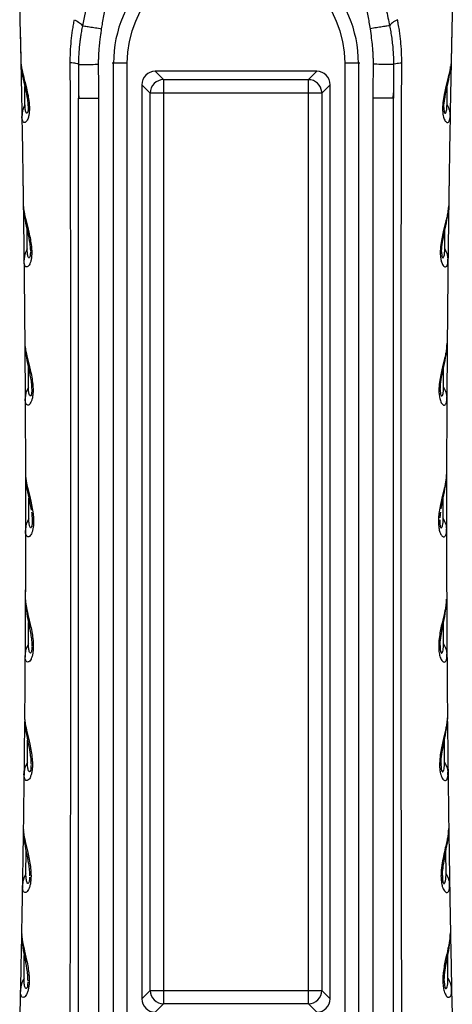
# Model space of a CAD drawing. Header units: millimetres. Extents: x 13 to 546, y 13 to 419.
# Tile 12 of 20: x 312 to 344, y 221 to 294. Entities that reach past the tile are written whole.
import ezdxf

# ---------------------------------------------------------------- set-up
doc = ezdxf.new("R2010")
doc.units = ezdxf.units.MM
doc.header["$LTSCALE"] = 2

msp = doc.modelspace()

# ---------------------------------------------------------------- linework, layer by layer
for p, q in [((312.406, 291.261), (312.415, 291.181)), ((316.686, 291.077), (316.689, 288.952)), ((319.291, 291.164), (319.196, 291.164)), ((320.288, 291.164), (319.291, 291.164)), ((319.291, 219.964), (319.291, 291.164)), ((320.288, 291.164), (320.288, 219.964)), ((336.493, 219.964), (336.493, 291.164)), ((337.489, 291.164), (336.493, 291.164)), ((337.489, 291.164), (337.489, 219.964)), ((337.584, 291.164), (337.489, 291.164)), ((340.095, 291.077), (340.091, 288.954)), ((323.006, 289.944), (322.386, 290.564)), ((334.394, 290.564), (322.386, 290.564)), ((334.394, 290.564), (333.774, 289.944)), ((312.712, 288.08), (312.698, 289.445)), ((321.39, 289.568), (322.01, 288.947)), ((321.39, 289.568), (321.39, 221.56)), ((323.006, 289.944), (333.774, 289.944)), ((333.774, 288.947), (333.774, 289.944)), ((334.77, 288.947), (335.39, 289.568)), ((335.39, 221.56), (335.39, 289.568)), ((344.068, 288.08), (344.082, 289.447)), ((316.689, 288.952), (316.69, 288.558)), ((316.69, 288.965), (316.715, 288.558)), ((322.01, 222.18), (322.01, 288.947)), ((333.774, 288.947), (323.006, 288.947)), ((323.006, 288.947), (323.006, 222.18)), ((334.77, 288.947), (333.774, 288.947)), ((333.774, 222.18), (333.774, 288.947)), ((334.77, 288.947), (334.77, 222.18)), ((340.066, 288.558), (340.09, 288.967)), ((340.091, 288.954), (340.09, 288.558)), ((316.69, 288.558), (316.742, 288.558)), ((316.69, 220.064), (316.69, 288.558)), ((318.19, 220.064), (318.19, 288.558)), ((338.59, 220.064), (338.59, 288.558)), ((340.09, 288.558), (340.038, 288.558)), ((340.09, 220.064), (340.09, 288.558)), ((312.492, 287.292), (312.481, 287.197)), ((344.288, 287.292), (344.299, 287.197)), ((312.589, 280.56), (312.599, 280.474)), ((312.877, 277.344), (312.868, 278.762)), ((343.904, 277.344), (343.912, 278.761)), ((312.651, 276.559), (312.639, 276.464)), ((344.129, 276.558), (344.141, 276.464)), ((344.131, 276.379), (344.14, 276.588)), ((312.7, 270.325), (312.71, 270.229)), ((312.969, 267.075), (312.964, 268.548)), ((343.811, 267.075), (343.816, 268.55)), ((312.737, 266.291), (312.725, 266.197)), ((312.727, 266.321), (312.735, 266.111)), ((344.043, 266.291), (344.055, 266.197)), ((344.045, 266.111), (344.053, 266.321)), ((312.747, 260.563), (312.757, 260.463)), ((312.998, 257.283), (312.997, 258.809)), ((343.782, 257.283), (343.783, 258.809)), ((313.242, 257.187), (313.248, 257.085)), ((343.532, 257.085), (343.538, 257.187)), ((343.538, 257.181), (343.533, 256.984)), ((312.75, 256.531), (312.757, 256.318)), ((344.023, 256.318), (344.03, 256.531)), ((312.738, 251.287), (312.748, 251.179)), ((312.971, 247.975), (312.975, 249.55)), ((343.809, 247.975), (343.805, 249.551)), ((312.728, 247.193), (312.715, 247.1)), ((312.719, 247.224), (312.724, 247.012)), ((344.052, 247.193), (344.066, 247.1)), ((344.056, 247.012), (344.062, 247.224)), ((344.092, 242.391), (344.099, 242.47)), ((312.898, 239.162), (312.906, 240.785)), ((343.882, 239.162), (343.874, 240.787)), ((312.65, 238.381), (312.635, 238.288)), ((312.64, 238.413), (312.644, 238.199)), ((344.13, 238.382), (344.145, 238.288)), ((344.136, 238.199), (344.14, 238.413)), ((312.585, 234.221), (312.594, 234.105)), ((312.786, 230.853), (312.799, 232.522)), ((343.995, 230.853), (343.982, 232.522)), ((312.532, 230.072), (312.518, 229.979)), ((312.523, 230.105), (312.526, 229.889)), ((344.248, 230.072), (344.263, 229.979)), ((344.254, 229.889), (344.257, 230.104)), ((312.457, 226.449), (312.466, 226.329)), ((312.642, 223.055), (312.66, 224.769)), ((344.138, 223.055), (344.12, 224.77)), ((312.384, 222.276), (312.369, 222.183)), ((312.375, 222.308), (312.377, 222.091)), ((322.01, 222.18), (321.39, 221.56)), ((322.01, 222.18), (323.006, 222.18)), ((323.006, 222.18), (333.774, 222.18)), ((323.006, 222.18), (323.006, 221.184)), ((333.774, 221.184), (333.774, 222.18)), ((333.774, 222.18), (334.77, 222.18)), ((335.39, 221.56), (334.77, 222.18)), ((344.396, 222.276), (344.411, 222.183)), ((344.403, 222.091), (344.405, 222.309)), ((344.411, 222.183), (344.449, 220.444)), ((322.386, 220.564), (323.006, 221.184)), ((333.774, 221.184), (323.006, 221.184)), ((333.774, 221.184), (334.394, 220.564))]:
    msp.add_line(p, q)
at = {"flags": 128}
for points in [[(323.006, 289.944), (323.006, 289.911), (323.006, 289.844), (323.006, 289.747), (323.006, 289.623), (323.006, 289.476), (323.006, 289.31), (323.006, 289.132), (323.006, 288.947)], [(323.006, 288.947), (322.822, 288.947), (322.644, 288.947), (322.478, 288.947), (322.331, 288.947), (322.206, 288.947), (322.109, 288.947), (322.043, 288.947), (322.01, 288.947)], [(343.569, 266.885), (343.569, 266.764), (343.577, 266.644), (343.583, 266.593), (343.591, 266.547), (343.606, 266.487), (343.624, 266.444), (343.644, 266.417), (343.665, 266.407), (343.694, 266.417), (343.722, 266.454), (343.772, 266.603), (343.802, 266.826), (343.811, 267.075), (343.811, 267.075)]]:
    msp.add_lwpolyline(points, dxfattribs=at)
for centre, radius, start, end in [((328.29, 291.164), 8.999, 90, 180), ((328.49, 291.164), 8.999, 0, 90), ((328.29, 291.164), 8.002, 90, 180), ((328.49, 291.164), 8.002, 0, 90), ((323.015, 288.939), 1.005, 90.50786, 179.4917), ((333.765, 288.938), 1.005, 5.47325, 89.48486), ((333.773, 288.94), 0.997, 0.43604, 5.42886), ((323.015, 222.189), 1.005, 180.50813, 269.49187), ((333.765, 222.189), 1.005, 270.50813, 359.49187)]:
    msp.add_arc(centre, radius, start, end)
for centre, major_axis, start_param, end_param in [((322.394, 289.56), (-0.712, 0.712), 5.501554, 7.064765), ((334.386, 289.56), (0.712, 0.712), 5.50156, 7.064765), ((322.394, 221.568), (-0.712, -0.712), 5.501554, 7.064765), ((334.386, 221.568), (0.712, -0.712), 5.501554, 7.064769)]:
    msp.add_ellipse(centre, major_axis=major_axis, ratio=0.992433, start_param=start_param, end_param=end_param)
for points, knots in [([(317.885, 297.652), (317.746, 297.067), (317.577, 296.467), (317.257, 295.239), (317.102, 294.609), (316.977, 293.958)], [0, 0, 0, 0, 0.5, 0.5, 1, 1, 1, 1]), ([(318.409, 293.736), (318.432, 293.878), (318.483, 294.198), (318.592, 294.838), (318.735, 295.654), (318.861, 296.455), (318.931, 297.019), (318.959, 297.342), (318.971, 297.503), (318.977, 297.584)], [0, 0, 0, 0, 0.11091, 0.25, 0.5, 0.75, 0.875, 0.9375, 1, 1, 1, 1]), ([(338.371, 293.736), (338.346, 293.896), (338.295, 294.216), (338.185, 294.855), (338.045, 295.654), (337.919, 296.455), (337.84, 297.099), (337.816, 297.422), (337.804, 297.584)], [0, 0, 0, 0, 0.125001, 0.250002, 0.500004, 0.749998, 0.874999, 1, 1, 1, 1]), ([(338.896, 297.652), (338.931, 297.509), (339.003, 297.215), (339.122, 296.766), (339.247, 296.297), (339.388, 295.765), (339.535, 295.182), (339.681, 294.564), (339.763, 294.157), (339.804, 293.958)], [0, 0, 0, 0, 0.116705, 0.238953, 0.366729, 0.500007, 0.673902, 0.840524, 1, 1, 1, 1]), ([(316.076, 291.202), (316.076, 291.339), (316.077, 291.611), (316.097, 292.153), (316.146, 292.827), (316.229, 293.491), (316.313, 294.016), (316.363, 294.276), (316.388, 294.406)], [0, 0, 0, 0, 0.125, 0.25, 0.5, 0.75, 0.875, 1, 1, 1, 1]), ([(316.388, 294.406), (316.539, 294.33), (316.668, 294.252), (316.868, 294.099), (316.938, 294.025), (316.977, 293.958)], [0, 0, 0, 0, 0.5, 0.5, 1, 1, 1, 1]), ([(316.977, 293.958), (316.95, 293.814), (316.9, 293.543), (316.84, 293.16), (316.795, 292.827), (316.745, 292.395), (316.696, 291.817), (316.689, 291.332), (316.686, 291.077)], [0, 0, 0, 0, 0.151756, 0.285923, 0.402128, 0.50003, 0.73657, 1, 1, 1, 1]), ([(316.977, 293.958), (317.015, 293.952), (317.079, 293.942), (317.257, 293.914), (317.373, 293.897), (317.639, 293.855), (317.79, 293.832), (318.1, 293.784), (318.259, 293.759), (318.409, 293.736)], [0, 0, 0, 0, 0.25, 0.25, 0.5, 0.5, 0.75, 0.75, 1, 1, 1, 1]), ([(339.804, 293.958), (339.764, 293.952), (339.697, 293.941), (339.513, 293.913), (339.396, 293.895), (339.127, 293.853), (338.977, 293.83), (338.671, 293.782), (338.517, 293.758), (338.371, 293.736)], [0, 0, 0, 0, 0.25, 0.25, 0.5, 0.5, 0.75, 0.75, 1, 1, 1, 1]), ([(340.392, 294.406), (340.248, 294.333), (340.119, 294.256), (339.917, 294.103), (339.844, 294.028), (339.804, 293.958)], [0, 0, 0, 0, 0.5, 0.5, 1, 1, 1, 1]), ([(339.804, 293.958), (339.831, 293.808), (339.888, 293.5), (339.961, 293.023), (340.022, 292.525), (340.066, 292.024), (340.091, 291.54), (340.094, 291.228), (340.095, 291.077)], [0, 0, 0, 0, 0.158349, 0.325052, 0.500019, 0.678031, 0.844543, 1, 1, 1, 1]), ([(340.705, 291.202), (340.704, 291.339), (340.703, 291.611), (340.683, 292.153), (340.644, 292.696), (340.584, 293.229), (340.526, 293.653), (340.462, 294.043), (340.412, 294.303), (340.392, 294.406)], [0, 0, 0, 0, 0.124997, 0.249994, 0.499987, 0.628044, 0.750013, 0.900781, 1, 1, 1, 1]), ([(318.182, 291.087), (318.182, 291.142), (318.182, 291.253), (318.185, 291.475), (318.199, 291.863), (318.229, 292.283), (318.273, 292.725), (318.312, 293.055), (318.36, 293.407), (318.393, 293.626), (318.409, 293.736)], [0, 0, 0, 0, 0.0625, 0.125, 0.250005, 0.499988, 0.599994, 0.749998, 0.874996, 1, 1, 1, 1]), ([(338.598, 291.087), (338.598, 291.192), (338.598, 291.405), (338.586, 291.731), (338.567, 292.066), (338.532, 292.505), (338.471, 293.063), (338.405, 293.505), (338.371, 293.736)], [0, 0, 0, 0, 0.118512, 0.24078, 0.36688, 0.496884, 0.736982, 1, 1, 1, 1]), ([(344.43, 293.743), (344.406, 292.638), (344.36, 290.457), (344.319, 288.275), (344.299, 287.197)], [0, 0, 0, 0, 0.506439, 1, 1, 1, 1]), ([(312.401, 291.33), (312.403, 291.287), (312.406, 291.207), (312.419, 291.079), (312.437, 290.947), (312.487, 290.659), (312.604, 290.16), (312.79, 289.463), (312.936, 288.806), (313.009, 288.336), (313.039, 287.954), (313.041, 287.656), (313.018, 287.379), (312.957, 287.083), (312.845, 286.836), (312.719, 286.742), (312.613, 286.754), (312.539, 286.846), (312.502, 286.966), (312.485, 287.09), (312.482, 287.158), (312.481, 287.197)], [0, 0, 0, 0, 0.033829, 0.062519, 0.094227, 0.125039, 0.249958, 0.374789, 0.441935, 0.499841, 0.532388, 0.562361, 0.593493, 0.624882, 0.681785, 0.749939, 0.80914, 0.874978, 0.93748, 0.963248, 1, 1, 1, 1]), ([(312.443, 290.929), (312.459, 290.757), (312.497, 290.334), (312.669, 289.592), (312.83, 288.863), (312.911, 288.335), (312.938, 288.06), (312.941, 287.931), (312.943, 287.871)], [0, 0, 0, 0, 0.21233, 0.52086, 0.789961, 0.905231, 0.955801, 1, 1, 1, 1]), ([(316.065, 219.995), (316.069, 220.832), (316.076, 222.48), (316.084, 224.911), (316.09, 227.26), (316.096, 229.528), (316.1, 231.714), (316.104, 233.818), (316.107, 235.841), (316.114, 240.14), (316.123, 246.728), (316.127, 255.632), (316.125, 264.53), (316.118, 271.981), (316.109, 277.916), (316.099, 281.853), (316.095, 286.258), (316.084, 289.217), (316.076, 291.202)], [0, 0, 0, 0, 0.0352703, 0.0693924, 0.1023658, 0.1341906, 0.1648665, 0.1943934, 0.2227712, 0.2499997, 0.3753488, 0.4999999, 0.6247253, 0.75, 0.813998, 0.8750001, 0.9160872, 1, 1, 1, 1]), ([(316.686, 291.077), (316.669, 291.1), (316.607, 291.124), (316.396, 291.167), (316.248, 291.187), (316.076, 291.202)], [0, 0, 0, 0, 0.5, 0.5, 1, 1, 1, 1]), ([(316.686, 291.077), (316.697, 291.077), (316.739, 291.077), (316.897, 291.078), (317.014, 291.079), (317.302, 291.081), (317.473, 291.082), (317.828, 291.084), (318.011, 291.085), (318.182, 291.087)], [0, 0, 0, 0, 0.25, 0.25, 0.5, 0.5, 0.75, 0.75, 1, 1, 1, 1]), ([(338.59, 288.558), (338.591, 288.985), (338.592, 289.827), (338.596, 290.67), (338.598, 291.087)], [0, 0, 0, 0, 0.505949, 1, 1, 1, 1]), ([(340.095, 291.077), (340.083, 291.077), (340.042, 291.077), (339.886, 291.078), (339.772, 291.079), (339.485, 291.081), (339.313, 291.082), (338.956, 291.084), (338.771, 291.085), (338.598, 291.087)], [0, 0, 0, 0, 0.25, 0.25, 0.5, 0.5, 0.75, 0.75, 1, 1, 1, 1]), ([(340.095, 291.077), (340.111, 291.1), (340.172, 291.123), (340.381, 291.167), (340.53, 291.186), (340.705, 291.202)], [0, 0, 0, 0, 0.5, 0.5, 1, 1, 1, 1]), ([(340.715, 219.995), (340.712, 220.801), (340.704, 222.604), (340.695, 225.594), (340.686, 229.156), (340.678, 233.292), (340.667, 239.218), (340.658, 246.728), (340.653, 255.659), (340.655, 264.556), (340.663, 272.468), (340.673, 279.036), (340.683, 283.973), (340.692, 287.918), (340.701, 290.218), (340.705, 291.202)], [0, 0, 0, 0, 0.03395, 0.075925, 0.125925, 0.18395, 0.25, 0.375358, 0.5, 0.625858, 0.75, 0.83338, 0.90284, 0.95838, 1, 1, 1, 1]), ([(344.379, 291.33), (344.377, 291.29), (344.374, 291.211), (344.358, 291.043), (344.307, 290.714), (344.176, 290.16), (343.994, 289.481), (343.849, 288.825), (343.769, 288.337), (343.739, 287.924), (343.742, 287.627), (343.763, 287.374), (343.81, 287.15), (343.871, 286.977), (343.926, 286.88), (343.992, 286.794), (344.078, 286.74), (344.171, 286.759), (344.243, 286.852), (344.279, 286.971), (344.295, 287.093), (344.298, 287.162), (344.299, 287.197)], [0, 0, 0, 0, 0.031254, 0.062504, 0.124993, 0.249999, 0.375003, 0.433631, 0.499995, 0.540344, 0.562501, 0.594321, 0.625, 0.653431, 0.687498, 0.703268, 0.749995, 0.817321, 0.874992, 0.937495, 0.968275, 1, 1, 1, 1]), ([(343.837, 287.871), (343.839, 287.929), (343.847, 288.205), (343.938, 288.795), (344.105, 289.569), (344.281, 290.32), (344.32, 290.749), (344.337, 290.927)], [0, 0, 0, 0, 0.042804, 0.203918, 0.470642, 0.781377, 1, 1, 1, 1]), ([(312.712, 288.08), (312.642, 287.939), (312.516, 287.688), (312.5, 287.414), (312.492, 287.292)], [0, 0, 0, 0, 0.558017, 1, 1, 1, 1]), ([(312.943, 287.844), (312.943, 287.745), (312.937, 287.654), (312.913, 287.521), (312.897, 287.479), (312.864, 287.438), (312.847, 287.437), (312.816, 287.458), (312.802, 287.479), (312.764, 287.565), (312.745, 287.65), (312.719, 287.846), (312.713, 287.958), (312.712, 288.08)], [0, 0, 0, 0, 0.125, 0.125, 0.25, 0.25, 0.375, 0.375, 0.5, 0.5, 0.75, 0.75, 1, 1, 1, 1]), ([(316.742, 288.558), (316.757, 288.558), (316.799, 288.558), (317.109, 288.558), (317.599, 288.558), (317.993, 288.558), (318.19, 288.558)], [0, 0, 0, 0, 0.153031, 0.435354, 0.717677, 1, 1, 1, 1]), ([(340.038, 288.558), (340.023, 288.558), (339.982, 288.558), (339.672, 288.558), (339.181, 288.558), (338.787, 288.558), (338.59, 288.558)], [0, 0, 0, 0, 0.153486, 0.435658, 0.717829, 1, 1, 1, 1]), ([(343.837, 287.863), (343.837, 287.845), (343.837, 287.809), (343.839, 287.736), (343.846, 287.643), (343.864, 287.532), (343.894, 287.455), (343.926, 287.436), (343.956, 287.449), (343.988, 287.493), (344.021, 287.584), (344.047, 287.727), (344.064, 287.894), (344.067, 288.018), (344.068, 288.08)], [0, 0, 0, 0, 0.01785, 0.034606, 0.071865, 0.108779, 0.172777, 0.257132, 0.325954, 0.405706, 0.54391, 0.702873, 0.851436, 1, 1, 1, 1]), ([(344.068, 288.08), (344.139, 287.939), (344.264, 287.688), (344.281, 287.413), (344.288, 287.292)], [0, 0, 0, 0, 0.559482, 1, 1, 1, 1]), ([(344.217, 282.196), (344.203, 281.242), (344.175, 279.334), (344.153, 277.421), (344.141, 276.464)], [0, 0, 0, 0, 0.5, 1, 1, 1, 1]), ([(312.586, 280.627), (312.587, 280.584), (312.59, 280.504), (312.602, 280.376), (312.62, 280.244), (312.668, 279.955), (312.784, 279.454), (312.968, 278.753), (313.112, 278.093), (313.183, 277.619), (313.212, 277.234), (313.213, 276.931), (313.188, 276.649), (313.135, 276.396), (313.059, 276.195), (312.967, 276.062), (312.868, 275.998), (312.771, 276.011), (312.696, 276.105), (312.659, 276.227), (312.643, 276.355), (312.64, 276.424), (312.639, 276.464)], [0, 0, 0, 0, 0.03389, 0.062518, 0.094341, 0.125036, 0.249954, 0.374794, 0.441922, 0.499838, 0.532436, 0.562357, 0.593521, 0.624874, 0.6618, 0.702775, 0.749928, 0.808584, 0.874962, 0.937482, 0.962976, 1, 1, 1, 1]), ([(344.194, 280.627), (344.193, 280.586), (344.191, 280.504), (344.179, 280.387), (344.162, 280.254), (344.13, 280.06), (344.074, 279.788), (343.961, 279.322), (343.783, 278.634), (343.607, 277.808), (343.565, 277.192), (343.57, 276.924), (343.583, 276.738), (343.61, 276.563), (343.648, 276.395), (343.704, 276.237), (343.764, 276.131), (343.834, 276.048), (343.92, 275.995), (344.013, 276.015), (344.086, 276.11), (344.122, 276.232), (344.138, 276.36), (344.14, 276.429), (344.141, 276.464)], [0, 0, 0, 0, 0.031486, 0.062541, 0.089313, 0.125082, 0.187595, 0.250147, 0.372324, 0.499541, 0.544125, 0.562067, 0.583671, 0.604615, 0.624716, 0.652934, 0.687247, 0.707139, 0.749904, 0.815605, 0.874959, 0.937467, 0.968554, 1, 1, 1, 1]), ([(312.625, 280.23), (312.639, 280.055), (312.676, 279.628), (312.845, 278.878), (313.003, 278.146), (313.083, 277.616), (313.109, 277.338), (313.113, 277.206), (313.114, 277.145)], [0, 0, 0, 0, 0.213545, 0.520883, 0.789149, 0.904494, 0.955342, 1, 1, 1, 1]), ([(343.666, 277.145), (343.668, 277.209), (343.677, 277.507), (343.772, 278.11), (343.939, 278.895), (344.128, 279.755), (344.169, 280.283), (344.191, 280.56)], [0, 0, 0, 0, 0.041159, 0.192198, 0.432096, 0.701876, 1, 1, 1, 1]), ([(312.877, 277.344), (312.805, 277.205), (312.677, 276.954), (312.659, 276.68), (312.651, 276.559)], [0, 0, 0, 0, 0.557787, 1, 1, 1, 1]), ([(313.114, 277.111), (313.114, 277.009), (313.107, 276.915), (313.083, 276.775), (313.066, 276.731), (313.031, 276.687), (313.014, 276.686), (312.982, 276.708), (312.967, 276.73), (312.928, 276.819), (312.909, 276.905), (312.884, 277.106), (312.877, 277.22), (312.877, 277.344)], [0, 0, 0, 0, 0.125, 0.125, 0.25, 0.25, 0.375, 0.375, 0.5, 0.5, 0.75, 0.75, 1, 1, 1, 1]), ([(343.666, 277.135), (343.666, 277.117), (343.666, 277.082), (343.668, 277.006), (343.674, 276.911), (343.693, 276.791), (343.725, 276.706), (343.759, 276.685), (343.79, 276.698), (343.841, 276.769), (343.878, 276.932), (343.9, 277.154), (343.902, 277.281), (343.904, 277.344)], [0, 0, 0, 0, 0.0178625, 0.0345874, 0.0724034, 0.1087682, 0.1721407, 0.2570611, 0.325287, 0.4059559, 0.7028393, 0.8514171, 1, 1, 1, 1]), ([(343.904, 277.344), (343.975, 277.204), (344.103, 276.954), (344.121, 276.68), (344.129, 276.558)], [0, 0, 0, 0, 0.558792, 1, 1, 1, 1]), ([(312.697, 270.389), (312.699, 270.346), (312.701, 270.266), (312.712, 270.139), (312.729, 270.006), (312.777, 269.716), (312.891, 269.213), (313.073, 268.508), (313.215, 267.845), (313.285, 267.37), (313.313, 266.981), (313.313, 266.674), (313.287, 266.385), (313.232, 266.125), (313.153, 265.919), (313.057, 265.783), (312.955, 265.719), (312.856, 265.733), (312.78, 265.831), (312.744, 265.955), (312.728, 266.086), (312.726, 266.156), (312.725, 266.197)], [0, 0, 0, 0, 0.0338785, 0.0625171, 0.0943324, 0.1250348, 0.2499531, 0.3747975, 0.4419092, 0.4998399, 0.5324637, 0.5623569, 0.5936397, 0.6248722, 0.6617128, 0.7026506, 0.749931, 0.8085237, 0.8749632, 0.9374823, 0.9629805, 1, 1, 1, 1]), ([(344.083, 270.389), (344.082, 270.348), (344.08, 270.267), (344.069, 270.149), (344.052, 270.015), (344.021, 269.821), (343.966, 269.549), (343.854, 269.079), (343.678, 268.388), (343.513, 267.592), (343.467, 266.984), (343.467, 266.712), (343.485, 266.486), (343.51, 266.304), (343.551, 266.128), (343.61, 265.961), (343.705, 265.798), (343.822, 265.713), (343.927, 265.737), (344.001, 265.835), (344.037, 265.961), (344.053, 266.091), (344.055, 266.161), (344.055, 266.197)], [0, 0, 0, 0, 0.031514, 0.062553, 0.089371, 0.125107, 0.187496, 0.250196, 0.373289, 0.499671, 0.530843, 0.562286, 0.582383, 0.603264, 0.624894, 0.652913, 0.687441, 0.749854, 0.814877, 0.874934, 0.937455, 0.968534, 1, 1, 1, 1]), ([(344.087, 270.916), (344.081, 270.131), (344.069, 268.56), (344.06, 266.985), (344.055, 266.197)], [0, 0, 0, 0, 0.5, 1, 1, 1, 1]), ([(312.733, 270.001), (312.746, 269.827), (312.78, 269.4), (312.945, 268.652), (313.097, 267.914), (313.192, 267.325), (313.206, 267.024), (313.213, 266.886)], [0, 0, 0, 0, 0.207719, 0.510749, 0.781152, 0.900062, 1, 1, 1, 1]), ([(343.567, 266.886), (343.574, 267.023), (343.594, 267.412), (343.699, 267.984), (343.849, 268.714), (344.022, 269.516), (344.06, 270.047), (344.08, 270.325)], [0, 0, 0, 0, 0.088717, 0.25102, 0.43429, 0.703277, 1, 1, 1, 1]), ([(312.969, 267.075), (312.897, 266.936), (312.767, 266.687), (312.746, 266.412), (312.737, 266.291)], [0, 0, 0, 0, 0.557485, 1, 1, 1, 1]), ([(313.211, 266.908), (313.212, 266.886), (313.214, 266.837), (313.212, 266.753), (313.207, 266.67), (313.198, 266.596), (313.187, 266.535), (313.175, 266.487), (313.154, 266.435), (313.115, 266.392), (313.046, 266.441), (312.983, 266.672), (312.974, 266.939), (312.969, 267.075)], [0, 0, 0, 0, 0.0225686, 0.0512428, 0.076729, 0.1004674, 0.1242183, 0.1482172, 0.1745902, 0.2378626, 0.3759899, 0.6814896, 1, 1, 1, 1]), ([(343.811, 267.075), (343.884, 266.936), (344.014, 266.687), (344.034, 266.412), (344.043, 266.291)], [0, 0, 0, 0, 0.558157, 1, 1, 1, 1]), ([(344.037, 261.44), (344.036, 260.789), (344.033, 259.488), (344.033, 258.183), (344.033, 257.531)], [0, 0, 0, 0, 0.5, 1, 1, 1, 1]), ([(312.745, 260.625), (312.746, 260.582), (312.747, 260.503), (312.758, 260.376), (312.775, 260.243), (312.821, 259.953), (312.934, 259.447), (313.114, 258.739), (313.254, 258.073), (313.323, 257.596), (313.35, 257.204), (313.349, 256.893), (313.322, 256.598), (313.267, 256.338), (313.19, 256.136), (313.091, 255.984), (312.982, 255.915), (312.878, 255.932), (312.801, 256.032), (312.765, 256.16), (312.75, 256.293), (312.748, 256.364), (312.747, 256.406)], [0, 0, 0, 0, 0.033855, 0.062493, 0.094287, 0.124986, 0.249858, 0.37466, 0.441706, 0.499654, 0.532275, 0.562146, 0.593588, 0.624634, 0.658681, 0.696386, 0.75003, 0.808734, 0.875012, 0.937507, 0.963051, 1, 1, 1, 1]), ([(312.778, 260.24), (312.791, 260.064), (312.823, 259.632), (312.983, 258.864), (313.12, 258.263), (313.166, 257.921), (313.167, 257.913)], [0, 0, 0, 0, 0.264873, 0.648639, 0.991612, 1, 1, 1, 1]), ([(344.036, 260.625), (344.035, 260.584), (344.033, 260.503), (344.023, 260.385), (344.006, 260.252), (343.976, 260.057), (343.922, 259.784), (343.811, 259.306), (343.635, 258.611), (343.474, 257.81), (343.43, 257.207), (343.431, 256.93), (343.449, 256.698), (343.476, 256.513), (343.518, 256.333), (343.579, 256.162), (343.645, 256.051), (343.719, 255.965), (343.809, 255.914), (343.905, 255.935), (343.98, 256.036), (344.016, 256.165), (344.031, 256.297), (344.032, 256.369), (344.033, 256.406)], [0, 0, 0, 0, 0.031538, 0.062559, 0.089393, 0.125118, 0.187392, 0.250219, 0.375894, 0.499584, 0.530656, 0.562105, 0.582624, 0.6035, 0.624586, 0.652583, 0.687145, 0.708289, 0.749829, 0.814438, 0.874923, 0.937449, 0.968513, 1, 1, 1, 1]), ([(343.631, 258.002), (343.639, 258.055), (343.683, 258.36), (343.811, 258.927), (343.978, 259.749), (344.014, 260.283), (344.033, 260.563)], [0, 0, 0, 0, 0.049062, 0.282033, 0.623531, 1, 1, 1, 1]), ([(312.998, 257.283), (312.917, 257.151), (312.854, 257.007), (312.769, 256.71), (312.747, 256.557), (312.747, 256.406)], [0, 0, 0, 0, 0.5, 0.5, 1, 1, 1, 1]), ([(313.221, 256.735), (313.208, 256.676), (313.192, 256.638), (313.16, 256.598), (313.143, 256.595), (313.098, 256.614), (313.073, 256.666), (313.034, 256.799), (313.02, 256.883), (313.002, 257.069), (312.998, 257.172), (312.998, 257.283)], [0, 0, 0, 0, 0.125, 0.125, 0.25, 0.25, 0.5, 0.5, 0.75, 0.75, 1, 1, 1, 1]), ([(343.579, 257.766), (343.576, 257.734), (343.568, 257.668), (343.558, 257.565), (343.549, 257.459), (343.544, 257.384), (343.541, 257.347)], [0, 0, 0, 0, 0.250008, 0.4999958, 0.7500147, 1, 1, 1, 1]), ([(343.559, 256.735), (343.564, 256.715), (343.574, 256.675), (343.595, 256.628), (343.619, 256.6), (343.645, 256.596), (343.674, 256.613), (343.707, 256.667), (343.746, 256.79), (343.769, 256.953), (343.781, 257.135), (343.782, 257.233), (343.782, 257.283)], [0, 0, 0, 0, 0.031225, 0.06251, 0.124909, 0.182857, 0.249943, 0.365286, 0.50001, 0.749975, 0.874988, 1, 1, 1, 1]), ([(343.782, 257.283), (343.863, 257.15), (343.927, 257.007), (344.012, 256.71), (344.033, 256.556), (344.033, 256.406)], [0, 0, 0, 0, 0.5, 0.5, 1, 1, 1, 1]), ([(343.533, 256.984), (343.534, 256.96), (343.536, 256.913), (343.541, 256.866), (343.543, 256.842)], [0, 0, 0, 0, 0.500216, 1, 1, 1, 1]), ([(343.543, 256.842), (343.545, 256.823), (343.55, 256.783), (343.556, 256.751), (343.559, 256.735)], [0, 0, 0, 0, 0.500042, 1, 1, 1, 1]), ([(312.736, 251.346), (312.737, 251.303), (312.738, 251.224), (312.748, 251.097), (312.764, 250.964), (312.81, 250.672), (312.921, 250.164), (313.1, 249.452), (313.238, 248.783), (313.306, 248.302), (313.331, 247.908), (313.33, 247.592), (313.302, 247.292), (313.242, 247.019), (313.157, 246.803), (313.055, 246.662), (312.947, 246.598), (312.845, 246.616), (312.767, 246.719), (312.731, 246.849), (312.716, 246.985), (312.715, 247.057), (312.715, 247.1)], [0, 0, 0, 0, 0.033847, 0.062516, 0.094301, 0.125033, 0.249952, 0.374806, 0.441905, 0.499847, 0.532548, 0.562365, 0.593813, 0.624872, 0.66159, 0.702454, 0.749934, 0.808417, 0.874965, 0.937483, 0.96293, 1, 1, 1, 1]), ([(344.044, 251.346), (344.044, 251.305), (344.043, 251.224), (344.033, 251.106), (344.017, 250.973), (343.987, 250.778), (343.933, 250.503), (343.823, 250.021), (343.648, 249.322), (343.49, 248.516), (343.448, 247.912), (343.45, 247.631), (343.469, 247.394), (343.497, 247.204), (343.541, 247.021), (343.604, 246.847), (343.672, 246.735), (343.748, 246.647), (343.841, 246.596), (343.939, 246.62), (344.003, 246.708), (344.037, 246.804), (344.054, 246.892), (344.064, 246.989), (344.065, 247.063), (344.066, 247.1)], [0, 0, 0, 0, 0.031555, 0.062556, 0.089346, 0.125111, 0.187336, 0.250204, 0.377178, 0.49959, 0.53072, 0.562106, 0.583021, 0.60392, 0.624727, 0.652821, 0.687281, 0.707514, 0.749824, 0.814837, 0.874907, 0.909492, 0.937453, 0.968514, 1, 1, 1, 1]), ([(344.042, 251.977), (344.045, 251.166), (344.051, 249.543), (344.061, 247.914), (344.066, 247.1)], [0, 0, 0, 0, 0.5, 1, 1, 1, 1]), ([(312.766, 250.966), (312.778, 250.79), (312.807, 250.358), (312.967, 249.599), (313.115, 248.853), (313.206, 248.255), (313.221, 247.946), (313.228, 247.803)], [0, 0, 0, 0, 0.207137, 0.507543, 0.77749, 0.897454, 1, 1, 1, 1]), ([(343.552, 247.803), (343.559, 247.946), (343.579, 248.343), (343.681, 248.924), (343.826, 249.663), (343.993, 250.473), (344.025, 251.007), (344.042, 251.287)], [0, 0, 0, 0, 0.091322, 0.255238, 0.438535, 0.706039, 1, 1, 1, 1]), ([(312.971, 247.975), (312.897, 247.837), (312.762, 247.589), (312.739, 247.314), (312.728, 247.193)], [0, 0, 0, 0, 0.556994, 1, 1, 1, 1]), ([(313.228, 247.74), (313.227, 247.633), (313.219, 247.529), (313.192, 247.372), (313.172, 247.321), (313.133, 247.272), (313.113, 247.271), (313.078, 247.295), (313.062, 247.319), (313.021, 247.416), (313.001, 247.509), (312.976, 247.723), (312.971, 247.844), (312.971, 247.975)], [0, 0, 0, 0, 0.125, 0.125, 0.25, 0.25, 0.375, 0.375, 0.5, 0.5, 0.75, 0.75, 1, 1, 1, 1]), ([(343.554, 247.851), (343.553, 247.792), (343.551, 247.694), (343.559, 247.565), (343.569, 247.487), (343.577, 247.437), (343.587, 247.392), (343.601, 247.344), (343.627, 247.289), (343.659, 247.27), (343.692, 247.283), (343.734, 247.341), (343.776, 247.481), (343.805, 247.704), (343.808, 247.886), (343.809, 247.975)], [0, 0, 0, 0, 0.056772, 0.095181, 0.112585, 0.129648, 0.147066, 0.165669, 0.201914, 0.275032, 0.341472, 0.420039, 0.60371, 0.806424, 1, 1, 1, 1]), ([(343.809, 247.975), (343.884, 247.837), (344.018, 247.589), (344.041, 247.314), (344.052, 247.193)], [0, 0, 0, 0, 0.557328, 1, 1, 1, 1]), ([(312.68, 242.56), (312.68, 242.517), (312.681, 242.438), (312.691, 242.313), (312.706, 242.18), (312.751, 241.886), (312.861, 241.375), (313.038, 240.66), (313.174, 239.986), (313.241, 239.503), (313.266, 239.105), (313.264, 238.786), (313.235, 238.482), (313.173, 238.203), (313.085, 237.981), (312.979, 237.838), (312.869, 237.774), (312.765, 237.794), (312.687, 237.9), (312.651, 238.034), (312.637, 238.171), (312.636, 238.245), (312.635, 238.288)], [0, 0, 0, 0, 0.034246, 0.062504, 0.093394, 0.125008, 0.249904, 0.374915, 0.441889, 0.499932, 0.532748, 0.562438, 0.593927, 0.624942, 0.66155, 0.702369, 0.749983, 0.808498, 0.87499, 0.937496, 0.963383, 1, 1, 1, 1]), ([(344.101, 242.56), (344.1, 242.521), (344.1, 242.443), (344.086, 242.275), (344.055, 242.036), (343.993, 241.715), (343.882, 241.225), (343.708, 240.523), (343.547, 239.679), (343.513, 239.071), (343.52, 238.746), (343.546, 238.472), (343.604, 238.222), (343.676, 238.027), (343.746, 237.913), (343.824, 237.824), (343.92, 237.772), (344.019, 237.798), (344.095, 237.905), (344.131, 238.039), (344.144, 238.176), (344.145, 238.25), (344.145, 238.288)], [0, 0, 0, 0, 0.031266, 0.062528, 0.125045, 0.187532, 0.250206, 0.379954, 0.499602, 0.542216, 0.562136, 0.596205, 0.624682, 0.652869, 0.687215, 0.707585, 0.749889, 0.815193, 0.874942, 0.93747, 0.968736, 1, 1, 1, 1]), ([(312.708, 242.187), (312.719, 242.008), (312.745, 241.572), (312.903, 240.808), (313.049, 240.057), (313.139, 239.455), (313.154, 239.142), (313.16, 238.997)], [0, 0, 0, 0, 0.207867, 0.50681, 0.776263, 0.896517, 1, 1, 1, 1]), ([(343.62, 238.978), (343.626, 239.121), (343.643, 239.522), (343.743, 240.106), (343.884, 240.846), (344.034, 241.57), (344.064, 242.026), (344.077, 242.226)], [0, 0, 0, 0, 0.1005079, 0.280454, 0.480858, 0.7720441, 1, 1, 1, 1]), ([(344.104, 242.179), (344.11, 241.531), (344.123, 240.235), (344.137, 238.937), (344.145, 238.288)], [0, 0, 0, 0, 0.5, 1, 1, 1, 1]), ([(312.898, 239.162), (312.822, 239.025), (312.686, 238.777), (312.661, 238.503), (312.65, 238.381)], [0, 0, 0, 0, 0.5570512, 1, 1, 1, 1]), ([(313.16, 238.924), (313.159, 238.815), (313.151, 238.71), (313.122, 238.547), (313.102, 238.495), (313.061, 238.444), (313.041, 238.443), (313.005, 238.467), (312.989, 238.493), (312.947, 238.592), (312.927, 238.687), (312.902, 238.905), (312.897, 239.029), (312.898, 239.162)], [0, 0, 0, 0, 0.125, 0.125, 0.25, 0.25, 0.375, 0.375, 0.5, 0.5, 0.75, 0.75, 1, 1, 1, 1]), ([(343.622, 239.034), (343.621, 238.977), (343.619, 238.88), (343.627, 238.753), (343.636, 238.673), (343.645, 238.62), (343.655, 238.573), (343.67, 238.522), (343.697, 238.462), (343.73, 238.442), (343.764, 238.456), (343.807, 238.515), (343.85, 238.658), (343.879, 238.886), (343.881, 239.072), (343.882, 239.162)], [0, 0, 0, 0, 0.054766, 0.093498, 0.110791, 0.127516, 0.145022, 0.163609, 0.199978, 0.273247, 0.339785, 0.418613, 0.602715, 0.805794, 1, 1, 1, 1]), ([(343.882, 239.162), (343.958, 239.025), (344.094, 238.777), (344.119, 238.503), (344.13, 238.382)], [0, 0, 0, 0, 0.557815, 1, 1, 1, 1]), ([(312.584, 234.276), (312.584, 234.234), (312.584, 234.155), (312.594, 234.027), (312.609, 233.893), (312.653, 233.6), (312.762, 233.088), (312.937, 232.369), (313.072, 231.693), (313.137, 231.207), (313.162, 230.807), (313.159, 230.485), (313.128, 230.175), (313.064, 229.89), (312.973, 229.664), (312.865, 229.518), (312.752, 229.454), (312.646, 229.476), (312.567, 229.585), (312.532, 229.72), (312.518, 229.861), (312.518, 229.935), (312.518, 229.979)], [0, 0, 0, 0, 0.0336284, 0.0625164, 0.0940226, 0.1250342, 0.2499357, 0.3747992, 0.4417903, 0.4998385, 0.5326707, 0.5623573, 0.5939383, 0.624868, 0.6614373, 0.7022249, 0.7499324, 0.8083355, 0.8749639, 0.9374826, 0.9629125, 1, 1, 1, 1]), ([(312.61, 233.901), (312.62, 233.723), (312.645, 233.287), (312.8, 232.519), (312.943, 231.765), (313.033, 231.158), (313.047, 230.842), (313.054, 230.695)], [0, 0, 0, 0, 0.20599, 0.504372, 0.774154, 0.895112, 1, 1, 1, 1]), ([(344.197, 234.276), (344.196, 234.235), (344.196, 234.154), (344.187, 234.037), (344.172, 233.903), (344.144, 233.705), (344.091, 233.429), (343.999, 233.016), (343.876, 232.501), (343.736, 231.861), (343.647, 231.275), (343.621, 230.839), (343.62, 230.626), (343.627, 230.443), (343.642, 230.261), (343.675, 230.067), (343.721, 229.887), (343.787, 229.71), (343.859, 229.593), (343.939, 229.503), (344.037, 229.452), (344.138, 229.48), (344.203, 229.574), (344.236, 229.673), (344.253, 229.765), (344.262, 229.866), (344.263, 229.941), (344.263, 229.979)], [0, 0, 0, 0, 0.031555, 0.062498, 0.088953, 0.124999, 0.18765, 0.249978, 0.338662, 0.421781, 0.499673, 0.532041, 0.553029, 0.562247, 0.586031, 0.60702, 0.624912, 0.652999, 0.687406, 0.707967, 0.750049, 0.815173, 0.875019, 0.909373, 0.937509, 0.968522, 1, 1, 1, 1]), ([(343.726, 230.695), (343.733, 230.842), (343.752, 231.247), (343.852, 231.837), (343.993, 232.584), (344.154, 233.402), (344.181, 233.94), (344.195, 234.221)], [0, 0, 0, 0, 0.093596, 0.258907, 0.44225, 0.708476, 1, 1, 1, 1]), ([(344.196, 234.29), (344.207, 233.575), (344.227, 232.139), (344.251, 230.701), (344.263, 229.979)], [0, 0, 0, 0, 0.498302, 1, 1, 1, 1]), ([(312.786, 230.853), (312.709, 230.716), (312.571, 230.469), (312.544, 230.194), (312.532, 230.072)], [0, 0, 0, 0, 0.556935, 1, 1, 1, 1]), ([(313.054, 230.614), (313.052, 230.503), (313.044, 230.395), (313.014, 230.227), (312.993, 230.172), (312.951, 230.119), (312.93, 230.119), (312.893, 230.144), (312.877, 230.17), (312.834, 230.272), (312.814, 230.369), (312.79, 230.592), (312.785, 230.718), (312.786, 230.853)], [0, 0, 0, 0, 0.125, 0.125, 0.25, 0.25, 0.375, 0.375, 0.5, 0.5, 0.75, 0.75, 1, 1, 1, 1]), ([(343.728, 230.737), (343.727, 230.677), (343.725, 230.576), (343.734, 230.443), (343.743, 230.361), (343.753, 230.294), (343.77, 230.224), (343.792, 230.167), (343.816, 230.133), (343.845, 230.119), (343.876, 230.132), (343.92, 230.192), (343.962, 230.339), (343.992, 230.571), (343.994, 230.76), (343.995, 230.853)], [0, 0, 0, 0, 0.0583, 0.097126, 0.114337, 0.130838, 0.159959, 0.191992, 0.229969, 0.275755, 0.341831, 0.420631, 0.603651, 0.805564, 1, 1, 1, 1]), ([(343.995, 230.853), (344.071, 230.716), (344.209, 230.469), (344.236, 230.194), (344.248, 230.072)], [0, 0, 0, 0, 0.557258, 1, 1, 1, 1]), ([(312.456, 226.502), (312.456, 226.46), (312.456, 226.381), (312.465, 226.253), (312.48, 226.119), (312.523, 225.825), (312.631, 225.311), (312.805, 224.588), (312.938, 223.909), (313.003, 223.422), (313.026, 223.019), (313.022, 222.693), (312.991, 222.379), (312.925, 222.088), (312.831, 221.857), (312.72, 221.709), (312.604, 221.646), (312.496, 221.669), (312.417, 221.781), (312.382, 221.92), (312.369, 222.062), (312.369, 222.138), (312.369, 222.183)], [0, 0, 0, 0, 0.033612, 0.062516, 0.09401, 0.125034, 0.249936, 0.374803, 0.441819, 0.499844, 0.532651, 0.562361, 0.594041, 0.62487, 0.661366, 0.702115, 0.749934, 0.808296, 0.874964, 0.937483, 0.962902, 1, 1, 1, 1]), ([(344.324, 226.502), (344.324, 226.461), (344.325, 226.38), (344.316, 226.263), (344.301, 226.129), (344.273, 225.931), (344.222, 225.654), (344.114, 225.162), (343.943, 224.452), (343.791, 223.634), (343.754, 223.023), (343.757, 222.731), (343.779, 222.482), (343.811, 222.282), (343.859, 222.089), (343.929, 221.905), (344.003, 221.786), (344.085, 221.695), (344.185, 221.644), (344.287, 221.674), (344.353, 221.77), (344.386, 221.872), (344.403, 221.965), (344.412, 222.067), (344.411, 222.144), (344.411, 222.183)], [0, 0, 0, 0, 0.031589, 0.06253, 0.088985, 0.125061, 0.187593, 0.250102, 0.378477, 0.499662, 0.531122, 0.562116, 0.583776, 0.604668, 0.624723, 0.65276, 0.687246, 0.707406, 0.749924, 0.814973, 0.874957, 0.909277, 0.937478, 0.968497, 1, 1, 1, 1]), ([(343.864, 222.887), (343.87, 223.035), (343.887, 223.445), (343.986, 224.041), (344.126, 224.796), (344.285, 225.622), (344.31, 226.165), (344.323, 226.449)], [0, 0, 0, 0, 0.093831, 0.259404, 0.442801, 0.708843, 1, 1, 1, 1]), ([(344.323, 226.594), (344.337, 225.864), (344.365, 224.394), (344.396, 222.923), (344.411, 222.183)], [0, 0, 0, 0, 0.496322, 1, 1, 1, 1]), ([(312.48, 226.13), (312.49, 225.951), (312.513, 225.511), (312.666, 224.738), (312.808, 223.978), (312.896, 223.367), (312.91, 223.048), (312.916, 222.899)], [0, 0, 0, 0, 0.205857, 0.503389, 0.773041, 0.894328, 1, 1, 1, 1]), ([(312.642, 223.055), (312.564, 222.918), (312.425, 222.672), (312.397, 222.398), (312.384, 222.276)], [0, 0, 0, 0, 0.5570403, 1, 1, 1, 1]), ([(312.916, 222.815), (312.914, 222.702), (312.906, 222.591), (312.875, 222.418), (312.853, 222.361), (312.809, 222.307), (312.788, 222.306), (312.75, 222.333), (312.733, 222.36), (312.69, 222.464), (312.67, 222.564), (312.646, 222.79), (312.641, 222.918), (312.642, 223.055)], [0, 0, 0, 0, 0.125, 0.125, 0.25, 0.25, 0.375, 0.375, 0.5, 0.5, 0.75, 0.75, 1, 1, 1, 1]), ([(343.866, 222.894), (343.865, 222.848), (343.864, 222.762), (343.873, 222.626), (343.888, 222.508), (343.908, 222.418), (343.932, 222.357), (343.957, 222.321), (343.986, 222.307), (344.018, 222.32), (344.063, 222.382), (344.107, 222.532), (344.136, 222.769), (344.137, 222.961), (344.138, 223.055)], [0, 0, 0, 0, 0.0445794, 0.084225, 0.1180276, 0.1477131, 0.1800384, 0.218453, 0.2650738, 0.3319736, 0.4120867, 0.5976897, 0.8026955, 1, 1, 1, 1]), ([(344.138, 223.055), (344.216, 222.918), (344.356, 222.672), (344.384, 222.398), (344.396, 222.276)], [0, 0, 0, 0, 0.5576945, 1, 1, 1, 1])]:
    msp.add_open_spline(points, degree=3, knots=knots)
for points in [[(312.321, 295.041), (312.349, 293.804), (312.376, 292.567), (312.401, 291.33)], [(344.459, 295.041), (344.445, 294.423), (344.417, 293.186), (344.392, 291.948), (344.379, 291.33)], [(312.35, 293.743), (312.398, 291.562), (312.442, 289.381), (312.481, 287.197)], [(318.19, 288.558), (318.19, 289.401), (318.187, 290.244), (318.182, 291.087)], [(312.481, 287.197), (312.52, 285.008), (312.555, 282.818), (312.586, 280.627)], [(344.299, 287.197), (344.28, 286.103), (344.242, 283.913), (344.21, 281.722), (344.194, 280.627)], [(312.563, 282.196), (312.592, 280.288), (312.617, 278.378), (312.639, 276.464)], [(312.639, 276.464), (312.662, 274.439), (312.682, 272.414), (312.697, 270.389)], [(344.141, 276.464), (344.13, 275.452), (344.108, 273.427), (344.091, 271.401), (344.083, 270.389)], [(312.693, 270.916), (312.706, 269.346), (312.717, 267.773), (312.725, 266.197)], [(312.725, 266.197), (312.735, 264.34), (312.741, 262.483), (312.745, 260.625)], [(344.055, 266.197), (344.051, 265.268), (344.042, 263.411), (344.038, 261.554), (344.036, 260.625)], [(312.743, 261.44), (312.746, 260.139), (312.748, 258.836), (312.748, 257.531)], [(312.748, 257.531), (312.748, 257.156), (312.747, 256.781), (312.747, 256.406)], [(313.201, 257.766), (313.216, 257.631), (313.23, 257.49), (313.239, 257.347)], [(313.239, 257.347), (313.247, 257.225), (313.251, 257.1), (313.247, 256.984)], [(344.033, 257.531), (344.033, 257.156), (344.033, 256.781), (344.033, 256.406)], [(313.237, 256.842), (313.233, 256.802), (313.227, 256.766), (313.221, 256.735)], [(313.247, 256.984), (313.245, 256.934), (313.242, 256.886), (313.237, 256.842)], [(312.747, 256.406), (312.746, 254.719), (312.742, 253.033), (312.736, 251.346)], [(344.033, 256.406), (344.034, 255.562), (344.036, 253.876), (344.041, 252.189), (344.044, 251.346)], [(312.738, 251.977), (312.733, 250.355), (312.725, 248.729), (312.715, 247.1)], [(312.715, 247.1), (312.705, 245.586), (312.693, 244.073), (312.68, 242.56)], [(344.066, 247.1), (344.071, 246.343), (344.081, 244.83), (344.094, 243.317), (344.101, 242.56)], [(312.676, 242.179), (312.664, 240.884), (312.651, 239.587), (312.635, 238.288)], [(312.635, 238.288), (312.62, 236.951), (312.603, 235.613), (312.584, 234.276)], [(344.145, 238.288), (344.153, 237.619), (344.169, 236.282), (344.187, 234.945), (344.197, 234.276)], [(312.584, 234.29), (312.564, 232.855), (312.542, 231.418), (312.518, 229.979)], [(312.518, 229.979), (312.498, 228.82), (312.478, 227.661), (312.456, 226.502)], [(344.263, 229.979), (344.272, 229.4), (344.292, 228.241), (344.314, 227.082), (344.324, 226.502)], [(312.458, 226.594), (312.43, 225.124), (312.4, 223.654), (312.369, 222.183)], [(312.369, 222.183), (312.356, 221.603), (312.344, 221.024), (312.331, 220.444)]]:
    msp.add_open_spline(points, degree=3)

doc.saveas('drawing.dxf')
